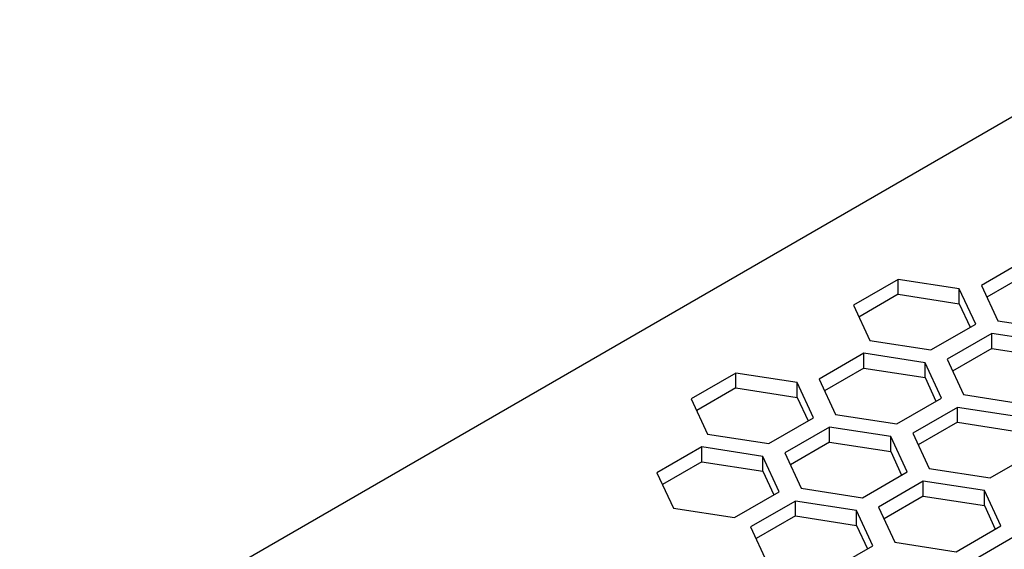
# Model space of a CAD drawing. Header units: millimetres. Extents: x 0 to 419, y 0 to 324.
# Tile 29 of 31: x 316 to 348, y 268 to 285. Entities that reach past the tile are written whole.
import ezdxf

# ---------------------------------------------------------------- set-up
doc = ezdxf.new("R2010")
doc.units = ezdxf.units.MM
doc.header["$LTSCALE"] = 1.5

msp = doc.modelspace()

# ---------------------------------------------------------------- linework, layer by layer
for p, q in [((315.652, 263.426), (378.815, 299.889)), ((348.71, 277.55), (347.24, 276.702)), ((344.508, 276.9), (343.038, 276.052)), ((346.515, 276.59), (344.508, 276.9)), ((344.508, 276.41), (344.508, 276.9)), ((348.71, 277.06), (347.419, 276.315)), ((347.053, 275.431), (346.515, 276.59)), ((346.515, 276.1), (346.515, 276.59)), ((347.24, 276.702), (347.778, 275.543)), ((344.508, 276.41), (343.217, 275.665)), ((344.508, 276.41), (346.515, 276.1)), ((343.038, 276.052), (343.576, 274.893)), ((346.515, 276.1), (346.874, 275.327)), ((345.584, 274.582), (347.053, 275.431)), ((347.778, 275.543), (349.785, 275.232)), ((347.584, 275.124), (346.114, 274.276)), ((349.591, 274.814), (347.584, 275.124)), ((347.584, 274.635), (347.584, 275.124)), ((343.576, 274.893), (345.584, 274.582)), ((347.584, 274.635), (346.293, 273.89)), ((347.584, 274.635), (349.591, 274.324)), ((343.382, 274.475), (341.912, 273.626)), ((345.39, 274.164), (343.382, 274.475)), ((343.382, 273.985), (343.382, 274.475)), ((346.114, 274.276), (346.652, 273.117)), ((343.382, 273.985), (342.092, 273.24)), ((343.382, 273.985), (345.39, 273.674)), ((345.928, 273.005), (345.39, 274.164)), ((345.39, 273.674), (345.39, 274.164)), ((339.18, 273.825), (337.71, 272.976)), ((341.188, 273.514), (339.18, 273.825)), ((339.18, 273.335), (339.18, 273.825)), ((341.912, 273.626), (342.45, 272.467)), ((345.39, 273.674), (345.748, 272.901)), ((339.18, 273.335), (337.89, 272.59)), ((339.18, 273.335), (341.188, 273.024)), ((341.726, 272.355), (341.188, 273.514)), ((341.188, 273.024), (341.188, 273.514)), ((337.71, 272.976), (338.248, 271.817)), ((341.188, 273.024), (341.546, 272.252)), ((344.458, 272.157), (345.928, 273.005)), ((346.652, 273.117), (348.66, 272.807)), ((346.458, 272.699), (344.988, 271.85)), ((348.466, 272.388), (346.458, 272.699)), ((346.458, 272.209), (346.458, 272.699)), ((340.256, 271.507), (341.726, 272.355)), ((342.45, 272.467), (344.458, 272.157)), ((342.256, 272.049), (340.786, 271.2)), ((344.264, 271.738), (342.256, 272.049)), ((342.256, 271.559), (342.256, 272.049)), ((346.458, 272.209), (345.168, 271.464)), ((346.458, 272.209), (348.466, 271.898)), ((338.248, 271.817), (340.256, 271.507)), ((344.802, 270.579), (344.264, 271.738)), ((344.264, 271.248), (344.264, 271.738)), ((344.988, 271.85), (345.526, 270.691)), ((338.054, 271.399), (336.585, 270.551)), ((340.062, 271.088), (338.054, 271.399)), ((338.054, 270.909), (338.054, 271.399)), ((342.256, 271.559), (340.966, 270.814)), ((342.256, 271.559), (344.264, 271.248)), ((340.6, 269.929), (340.062, 271.088)), ((340.062, 270.598), (340.062, 271.088)), ((340.786, 271.2), (341.324, 270.041)), ((344.264, 271.248), (344.622, 270.476)), ((347.534, 270.381), (349.003, 271.229)), ((338.054, 270.909), (336.764, 270.164)), ((338.054, 270.909), (340.062, 270.598)), ((336.585, 270.551), (337.123, 269.392)), ((340.062, 270.598), (340.421, 269.826)), ((343.332, 269.731), (344.802, 270.579)), ((345.526, 270.691), (347.534, 270.381)), ((345.332, 270.273), (343.862, 269.425)), ((347.34, 269.963), (345.332, 270.273)), ((345.332, 269.783), (345.332, 270.273)), ((339.13, 269.081), (340.6, 269.929)), ((341.324, 270.041), (343.332, 269.731)), ((345.332, 269.783), (344.042, 269.038)), ((345.332, 269.783), (347.34, 269.473)), ((347.878, 268.804), (347.34, 269.963)), ((347.34, 269.473), (347.34, 269.963)), ((341.13, 269.623), (339.661, 268.775)), ((343.138, 269.313), (341.13, 269.623)), ((341.13, 269.133), (341.13, 269.623)), ((343.862, 269.425), (344.4, 268.266)), ((347.34, 269.473), (347.698, 268.7)), ((337.123, 269.392), (339.13, 269.081)), ((341.13, 269.133), (339.84, 268.388)), ((341.13, 269.133), (343.138, 268.823)), ((343.676, 268.154), (343.138, 269.313)), ((343.138, 268.823), (343.138, 269.313)), ((339.661, 268.775), (340.198, 267.616)), ((343.138, 268.823), (343.496, 268.05)), ((346.408, 267.955), (347.878, 268.804)), ((348.408, 268.498), (346.938, 267.649)), ((342.206, 267.305), (343.676, 268.154)), ((344.4, 268.266), (346.408, 267.955))]:
    msp.add_line(p, q)

doc.saveas('drawing.dxf')
